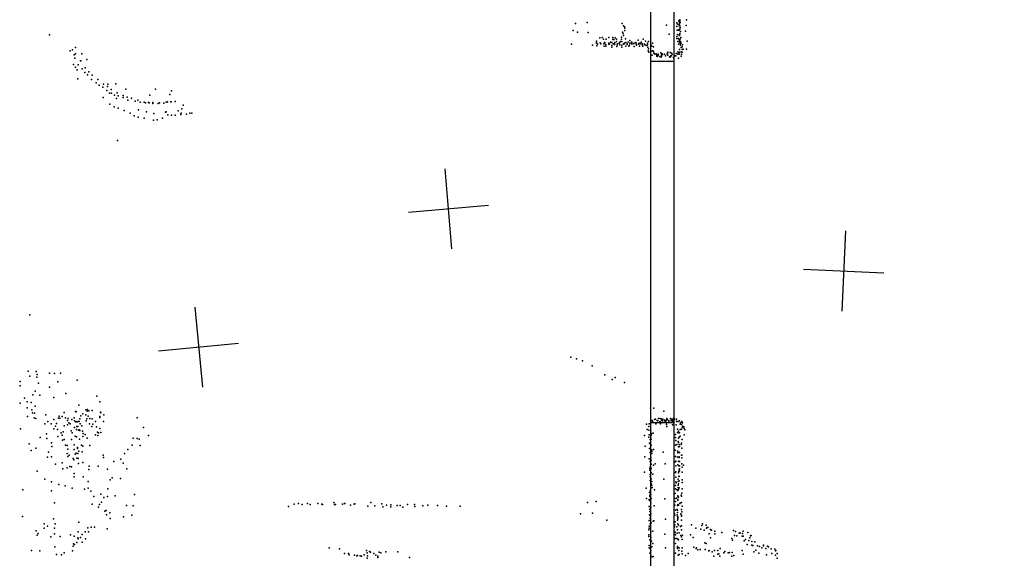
# Model space of a CAD drawing. Header units: millimetres. Extents: x -28413 to 52712, y -42191 to 56778.
# Tile 27 of 70: x 4629 to 9532, y 2062 to 4747. Entities that reach past the tile are written whole.
import ezdxf

# ---------------------------------------------------------------- set-up
doc = ezdxf.new("R2010")
doc.units = ezdxf.units.MM
for name, color, linetype in [('DOORS', 7, 'Continuous'), ('P', 9, 'Continuous'), ('PANOS', 10, 'Continuous'), ('ROOMS', 1, 'Continuous'), ('WALLS', 3, 'Continuous')]:
    doc.layers.add(name, color=color, linetype=linetype)

msp = doc.modelspace()

# ---------------------------------------------------------------- linework, layer by layer
at = {"layer": 'DOORS'}
msp.add_lwpolyline([(7772.4, 2737.1), (7772.4, 4540.5), (7886.7, 4540.5), (7886.7, 2737.1), (7772.4, 2737.1)], dxfattribs=at)
at = {"layer": 'P'}
for p in [(7397, 4728), (7454, 4732), (7629, 4728), (7636, 4716), (7641, 4711), (7850, 4719), (7901, 4731), (7902, 4713), (7905, 4725), (7911, 4741), (7912, 4721), (7912, 4718), (7912, 4716), (7913, 4735), (7914, 4726), (7916, 4745), (7916, 4743), (7916, 4738), (7916, 4716), (7917, 4732), (7918, 4708), (7947, 4718), (7949, 4745), (4778, 4671), (7385, 4692), (7407, 4684), (7459, 4682), (7626, 4659), (7631, 4685), (7634, 4678), (7636, 4668), (7643, 4704), (7643, 4692), (7863, 4675), (7901, 4663), (7903, 4694), (7905, 4695), (7905, 4673), (7910, 4694), (7912, 4694), (7912, 4670), (7913, 4668), (7915, 4700), (7916, 4699), (7916, 4678), (7916, 4671), (7919, 4687), (7945, 4690), (7377, 4625), (7482, 4620), (7502, 4640), (7502, 4633), (7502, 4630), (7503, 4616), (7507, 4624), (7518, 4656), (7519, 4631), (7523, 4627), (7530, 4657), (7536, 4649), (7537, 4626), (7539, 4614), (7541, 4632), (7541, 4630), (7543, 4633), (7547, 4614), (7548, 4623), (7549, 4649), (7562, 4657), (7562, 4630), (7563, 4624), (7566, 4624), (7571, 4635), (7577, 4618), (7577, 4610), (7578, 4632), (7582, 4657), (7582, 4648), (7584, 4626), (7588, 4648), (7591, 4628), (7591, 4623), (7593, 4632), (7595, 4656), (7600, 4649), (7600, 4637), (7603, 4613), (7604, 4621), (7606, 4627), (7614, 4630), (7617, 4621), (7618, 4633), (7621, 4637), (7625, 4650), (7627, 4620), (7627, 4610), (7628, 4638), (7635, 4626), (7637, 4625), (7641, 4630), (7645, 4651), (7647, 4614), (7648, 4633), (7654, 4627), (7654, 4623), (7659, 4634), (7663, 4614), (7665, 4619), (7668, 4642), (7668, 4629), (7675, 4634), (7675, 4626), (7677, 4634), (7683, 4626), (7689, 4630), (7689, 4613), (7697, 4633), (7698, 4626), (7701, 4619), (7709, 4644), (7710, 4625), (7714, 4630), (7715, 4614), (7718, 4626), (7723, 4634), (7724, 4631), (7728, 4621), (7731, 4626), (7732, 4614), (7733, 4649), (7741, 4625), (7743, 4620), (7746, 4639), (7752, 4618), (7755, 4629), (7755, 4623), (7757, 4610), (7760, 4637), (7772, 4622), (7776, 4615), (7780, 4630), (7785, 4611), (7902, 4652), (7906, 4638), (7908, 4652), (7909, 4624), (7912, 4647), (7914, 4648), (7914, 4642), (7915, 4635), (7917, 4651), (7918, 4627), (7919, 4619), (7920, 4638), (7921, 4657), (7921, 4629), (7923, 4629), (7927, 4612), (7929, 4622), (7952, 4640), (4880, 4591), (4892, 4597), (4900, 4571), (4907, 4608), (4908, 4576), (4938, 4577), (7758, 4591), (7760, 4602), (7761, 4584), (7773, 4589), (7779, 4570), (7780, 4592), (7785, 4590), (7787, 4581), (7789, 4578), (7792, 4575), (7798, 4576), (7802, 4570), (7802, 4565), (7805, 4563), (7808, 4575), (7808, 4570), (7816, 4563), (7822, 4581), (7825, 4577), (7825, 4568), (7827, 4567), (7830, 4575), (7839, 4575), (7844, 4567), (7853, 4575), (7854, 4579), (7857, 4585), (7857, 4569), (7865, 4562), (7868, 4583), (7872, 4567), (7875, 4580), (7875, 4566), (7878, 4574), (7893, 4566), (7897, 4566), (7898, 4578), (7900, 4578), (7907, 4586), (7907, 4575), (7911, 4576), (7913, 4582), (7913, 4575), (7914, 4598), (7915, 4584), (7922, 4587), (7922, 4565), (7923, 4608), (7924, 4575), (7927, 4598), (7928, 4585), (7933, 4600), (7950, 4599), (4897, 4523), (4904, 4554), (4920, 4522), (4932, 4541), (4933, 4542), (4963, 4548), (7824, 4559), (7868, 4559), (7885, 4558), (7909, 4554), (4908, 4510), (4916, 4496), (4941, 4501), (4953, 4484), (4956, 4506), (4967, 4471), (4973, 4486), (4991, 4470), (4919, 4452), (4987, 4448), (5010, 4432), (5018, 4448), (5025, 4421), (5046, 4425), (5066, 4413), (5068, 4426), (5108, 4427), (5044, 4411), (5063, 4394), (5077, 4380), (5085, 4399), (5086, 4380), (5102, 4371), (5114, 4382), (5119, 4367), (5144, 4368), (5157, 4400), (5278, 4371), (5306, 4400), (5377, 4374), (5385, 4392), (5045, 4359), (5078, 4326), (5112, 4353), (5144, 4358), (5164, 4360), (5168, 4346), (5186, 4355), (5204, 4340), (5217, 4345), (5230, 4335), (5249, 4336), (5256, 4332), (5270, 4334), (5274, 4332), (5292, 4329), (5293, 4334), (5319, 4329), (5326, 4333), (5347, 4331), (5359, 4335), (5366, 4337), (5382, 4338), (5384, 4337), (5404, 4339), (5443, 4320), (5099, 4312), (5119, 4306), (5149, 4294), (5179, 4280), (5200, 4268), (5221, 4298), (5260, 4288), (5298, 4279), (5355, 4285), (5359, 4287), (5367, 4272), (5386, 4271), (5404, 4271), (5419, 4292), (5432, 4274), (5434, 4280), (5436, 4303), (5460, 4276), (5477, 4281), (5486, 4280), (5220, 4261), (5249, 4255), (5296, 4246), (5314, 4248), (5341, 4256), (5116, 4144), (4680, 3275), (7374, 3065), (7402, 3056), (7431, 3047), (4671, 2995), (4711, 2994), (7480, 3022), (4632, 2944), (4680, 2970), (4715, 2966), (4716, 2978), (4777, 2985), (4802, 2984), (4820, 2942), (4832, 2985), (4915, 2951), (7542, 2977), (7580, 2953), (7594, 2963), (4632, 2922), (4706, 2896), (4723, 2936), (4778, 2915), (7641, 2938), (4653, 2860), (4694, 2877), (4730, 2875), (4800, 2864), (4859, 2883), (5014, 2871), (4632, 2835), (4666, 2812), (4667, 2842), (4687, 2839), (4690, 2802), (4706, 2820), (4924, 2825), (4959, 2803), (4966, 2795), (4967, 2804), (4974, 2797), (4991, 2799), (5028, 2842), (7787, 2811), (7837, 2796), (4668, 2769), (4693, 2788), (4702, 2763), (4703, 2785), (4710, 2760), (4760, 2778), (4799, 2755), (4822, 2761), (4826, 2771), (4829, 2761), (4840, 2770), (4851, 2789), (4857, 2762), (4867, 2749), (4871, 2760), (4889, 2754), (4900, 2762), (4902, 2747), (4908, 2794), (4911, 2793), (4928, 2757), (4934, 2772), (4944, 2782), (4959, 2778), (4961, 2748), (4963, 2757), (4970, 2771), (4979, 2759), (4991, 2758), (5028, 2770), (5029, 2765), (5031, 2791), (5033, 2788), (5048, 2777), (5215, 2763), (7775, 2750), (7778, 2749), (7790, 2755), (7795, 2756), (7803, 2750), (7806, 2748), (7810, 2759), (7819, 2759), (7823, 2757), (7826, 2753), (7826, 2750), (7830, 2748), (7831, 2756), (7840, 2751), (7848, 2749), (7850, 2754), (7851, 2759), (7853, 2755), (7860, 2750), (7861, 2750), (7869, 2760), (7873, 2756), (7873, 2748), (7878, 2749), (7879, 2748), (7880, 2756), (7887, 2763), (7887, 2749), (7888, 2755), (7890, 2757), (7899, 2746), (7900, 2756), (7914, 2748), (7915, 2747), (4634, 2708), (4754, 2733), (4769, 2744), (4786, 2733), (4800, 2707), (4807, 2721), (4812, 2735), (4818, 2705), (4850, 2722), (4867, 2727), (4874, 2737), (4881, 2732), (4886, 2697), (4903, 2714), (4909, 2743), (4912, 2705), (4914, 2743), (4914, 2719), (4918, 2745), (4919, 2720), (4922, 2701), (4926, 2745), (4926, 2703), (4928, 2699), (4930, 2733), (4939, 2723), (4977, 2733), (4988, 2719), (4994, 2731), (5007, 2744), (5011, 2717), (5028, 2709), (5046, 2744), (5245, 2715), (7750, 2731), (7754, 2705), (7762, 2719), (7762, 2701), (7764, 2733), (7772, 2743), (7772, 2697), (7782, 2742), (7797, 2732), (7798, 2738), (7816, 2743), (7818, 2744), (7820, 2732), (7839, 2741), (7844, 2744), (7849, 2730), (7850, 2738), (7851, 2720), (7861, 2743), (7879, 2741), (7879, 2728), (7884, 2737), (7898, 2727), (7902, 2744), (7904, 2706), (7908, 2744), (7917, 2731), (7917, 2704), (7920, 2738), (7925, 2730), (7925, 2706), (7926, 2745), (7928, 2740), (7929, 2737), (7929, 2721), (7929, 2715), (7936, 2718), (7937, 2709), (7941, 2703), (4731, 2665), (4762, 2682), (4764, 2660), (4820, 2669), (4836, 2688), (4840, 2676), (4843, 2651), (4845, 2693), (4850, 2655), (4887, 2655), (4891, 2688), (4905, 2672), (4913, 2668), (4927, 2656), (4942, 2696), (4944, 2669), (4945, 2684), (4956, 2679), (4966, 2661), (5006, 2678), (5016, 2691), (5018, 2675), (5022, 2687), (5033, 2690), (5195, 2661), (5215, 2659), (5225, 2657), (5271, 2674), (7740, 2674), (7762, 2667), (7763, 2678), (7769, 2655), (7773, 2656), (7774, 2676), (7775, 2684), (7783, 2686), (7895, 2680), (7895, 2664), (7897, 2649), (7905, 2690), (7908, 2687), (7909, 2661), (7910, 2696), (7913, 2666), (7914, 2688), (7917, 2672), (7927, 2655), (7937, 2678), (4677, 2633), (4687, 2599), (4710, 2612), (4787, 2638), (4790, 2619), (4858, 2626), (4866, 2625), (4869, 2607), (4900, 2628), (4900, 2604), (4917, 2614), (4917, 2610), (4937, 2626), (4944, 2621), (4979, 2624), (5167, 2605), (5190, 2627), (5229, 2624), (7743, 2621), (7765, 2636), (7765, 2610), (7767, 2634), (7774, 2627), (7777, 2602), (7785, 2604), (7893, 2601), (7895, 2626), (7901, 2630), (7908, 2644), (7909, 2618), (7910, 2640), (7912, 2629), (7915, 2620), (7923, 2630), (7925, 2636), (7926, 2612), (4767, 2567), (4772, 2592), (4788, 2568), (4866, 2585), (4869, 2570), (4876, 2576), (4896, 2560), (4899, 2554), (4905, 2582), (4910, 2586), (4914, 2561), (4918, 2585), (4920, 2560), (4923, 2596), (4941, 2593), (5045, 2577), (5047, 2565), (5133, 2557), (5151, 2585), (7742, 2569), (7764, 2559), (7769, 2589), (7772, 2563), (7774, 2552), (7776, 2595), (7777, 2585), (7833, 2591), (7894, 2570), (7904, 2597), (7905, 2566), (7907, 2588), (7912, 2591), (7913, 2569), (7913, 2565), (7914, 2589), (7924, 2577), (7926, 2576), (7926, 2564), (4807, 2532), (4841, 2539), (4844, 2509), (4866, 2513), (4879, 2520), (4887, 2518), (4922, 2535), (4943, 2540), (4973, 2505), (4975, 2522), (5020, 2522), (5066, 2506), (5098, 2545), (5145, 2536), (5163, 2508), (7766, 2510), (7767, 2501), (7768, 2545), (7769, 2517), (7769, 2506), (7770, 2529), (7773, 2531), (7773, 2510), (7785, 2527), (7794, 2533), (7843, 2533), (7893, 2543), (7896, 2546), (7896, 2523), (7906, 2529), (7909, 2545), (7911, 2547), (7911, 2524), (7912, 2503), (7914, 2509), (7915, 2545), (7915, 2545), (7915, 2524), (7926, 2533), (7928, 2516), (7935, 2527), (4717, 2497), (4754, 2457), (4900, 2486), (4900, 2468), (4946, 2468), (5080, 2454), (5090, 2463), (5131, 2461), (7741, 2492), (7768, 2481), (7769, 2470), (7773, 2459), (7774, 2489), (7782, 2482), (7836, 2457), (7894, 2490), (7897, 2494), (7897, 2467), (7908, 2457), (7910, 2489), (7911, 2495), (7911, 2472), (7912, 2470), (7914, 2498), (7928, 2491), (7928, 2453), (4645, 2404), (4788, 2443), (4824, 2431), (4856, 2424), (4891, 2412), (4952, 2407), (4970, 2445), (4971, 2412), (5069, 2409), (7749, 2412), (7768, 2450), (7774, 2434), (7774, 2414), (7776, 2446), (7777, 2427), (7778, 2415), (7790, 2403), (7894, 2426), (7894, 2409), (7897, 2443), (7898, 2439), (7901, 2403), (7908, 2445), (7908, 2427), (7908, 2416), (7908, 2404), (7909, 2433), (7909, 2414), (7910, 2407), (7912, 2448), (7913, 2414), (7927, 2440), (7928, 2408), (4787, 2398), (4984, 2397), (4998, 2370), (5033, 2383), (5048, 2366), (5067, 2371), (5104, 2374), (5201, 2380), (7750, 2360), (7764, 2355), (7765, 2390), (7767, 2377), (7767, 2370), (7769, 2399), (7771, 2383), (7774, 2360), (7841, 2359), (7892, 2360), (7893, 2385), (7900, 2363), (7906, 2401), (7906, 2356), (7907, 2374), (7907, 2370), (7910, 2367), (7923, 2377), (7925, 2373), (7926, 2388), (4802, 2339), (4990, 2333), (5022, 2317), (5027, 2331), (5037, 2343), (5161, 2326), (5194, 2324), (5968, 2321), (5996, 2332), (6017, 2335), (6036, 2331), (6063, 2336), (6076, 2331), (6113, 2336), (6133, 2333), (6137, 2331), (6193, 2341), (6197, 2331), (6201, 2331), (6237, 2332), (6246, 2336), (6248, 2336), (6277, 2328), (6294, 2332), (6298, 2334), (6363, 2322), (6377, 2340), (6397, 2324), (6433, 2334), (6437, 2319), (6455, 2327), (6477, 2319), (6478, 2329), (6508, 2325), (6524, 2326), (6537, 2318), (6561, 2331), (6595, 2330), (6597, 2321), (6637, 2324), (6662, 2327), (6709, 2326), (6754, 2322), (6823, 2322), (7456, 2341), (7499, 2345), (7763, 2321), (7765, 2351), (7767, 2308), (7772, 2339), (7772, 2317), (7788, 2324), (7891, 2327), (7895, 2345), (7903, 2305), (7904, 2325), (7906, 2330), (7907, 2353), (7910, 2327), (7916, 2335), (7918, 2338), (7924, 2306), (7925, 2340), (7927, 2322), (4644, 2271), (4797, 2259), (5053, 2298), (5060, 2300), (5061, 2279), (5078, 2289), (5080, 2261), (5147, 2269), (5187, 2278), (7421, 2284), (7482, 2287), (7765, 2280), (7766, 2296), (7768, 2262), (7770, 2273), (7771, 2286), (7845, 2257), (7889, 2286), (7892, 2278), (7894, 2303), (7903, 2280), (7904, 2303), (7905, 2291), (7905, 2271), (7906, 2267), (7906, 2265), (7907, 2259), (7921, 2284), (7925, 2277), (7925, 2273), (7926, 2294), (4752, 2235), (4752, 2213), (4768, 2222), (4802, 2213), (4806, 2234), (4923, 2242), (4968, 2214), (4986, 2218), (5001, 2218), (5065, 2210), (7552, 2253), (7763, 2223), (7764, 2251), (7764, 2213), (7768, 2235), (7770, 2214), (7774, 2240), (7784, 2247), (7787, 2249), (7890, 2219), (7892, 2230), (7893, 2245), (7902, 2219), (7904, 2252), (7906, 2235), (7910, 2227), (7920, 2221), (7924, 2225), (7925, 2253), (7974, 2229), (7995, 2213), (8021, 2207), (8026, 2226), (8029, 2235), (8047, 2227), (8049, 2213), (8052, 2216), (8056, 2216), (4711, 2199), (4717, 2178), (4721, 2186), (4784, 2169), (4803, 2185), (4831, 2171), (4883, 2179), (4900, 2173), (4918, 2165), (4920, 2195), (4921, 2159), (4932, 2167), (4940, 2181), (4956, 2194), (4957, 2160), (4972, 2194), (7761, 2172), (7762, 2204), (7762, 2180), (7771, 2167), (7772, 2195), (7781, 2197), (7841, 2183), (7891, 2194), (7893, 2191), (7893, 2162), (7894, 2179), (7901, 2162), (7903, 2188), (7904, 2204), (7904, 2204), (7907, 2158), (7913, 2190), (7921, 2177), (7924, 2204), (7924, 2169), (7930, 2178), (7970, 2179), (7983, 2167), (8037, 2202), (8062, 2185), (8068, 2206), (8069, 2164), (8073, 2203), (8090, 2198), (8091, 2185), (8125, 2192), (8175, 2162), (8183, 2201), (8188, 2177), (8193, 2196), (8200, 2174), (8211, 2188), (8216, 2190), (8226, 2173), (8228, 2186), (8231, 2173), (8232, 2198), (8254, 2191), (8264, 2164), (8268, 2174), (8272, 2176), (4804, 2120), (4895, 2123), (4897, 2135), (4902, 2132), (4914, 2141), (4941, 2143), (6170, 2115), (6222, 2109), (7763, 2114), (7764, 2126), (7767, 2155), (7769, 2112), (7775, 2148), (7776, 2119), (7781, 2137), (7845, 2115), (7894, 2136), (7904, 2121), (7904, 2117), (7905, 2112), (7910, 2155), (7913, 2115), (7928, 2157), (7928, 2115), (7986, 2118), (7997, 2112), (7999, 2115), (8041, 2139), (8047, 2137), (8117, 2111), (8178, 2153), (8236, 2149), (8243, 2157), (8252, 2132), (8260, 2151), (8274, 2147), (8275, 2128), (8279, 2126), (8289, 2145), (8303, 2125), (8313, 2121), (8324, 2115), (8333, 2128), (8333, 2125), (8345, 2112), (8353, 2123), (8357, 2120), (8371, 2110), (8389, 2108), (4688, 2101), (4729, 2100), (4812, 2082), (4837, 2080), (4851, 2090), (4893, 2099), (6246, 2087), (6267, 2087), (6270, 2080), (6296, 2078), (6308, 2075), (6311, 2076), (6325, 2075), (6331, 2074), (6345, 2080), (6356, 2101), (6359, 2090), (6360, 2063), (6361, 2075), (6371, 2097), (6376, 2093), (6393, 2087), (6403, 2078), (6412, 2074), (6413, 2067), (6419, 2093), (6428, 2090), (6452, 2095), (6512, 2095), (6570, 2066), (7766, 2088), (7771, 2102), (7771, 2079), (7778, 2070), (7784, 2072), (7895, 2089), (7908, 2078), (7911, 2102), (7913, 2082), (7926, 2098), (7927, 2085), (7944, 2077), (7957, 2086), (8005, 2104), (8018, 2107), (8043, 2107), (8060, 2099), (8062, 2102), (8077, 2095), (8085, 2073), (8088, 2101), (8105, 2102), (8106, 2084), (8111, 2085), (8115, 2074), (8136, 2090), (8140, 2096), (8157, 2090), (8164, 2092), (8175, 2073), (8176, 2092), (8185, 2077), (8226, 2101), (8231, 2084), (8284, 2095), (8294, 2103), (8309, 2089), (8347, 2080), (8374, 2087), (8393, 2100), (8393, 2078), (8394, 2102), (8400, 2087), (8400, 2063)]:
    msp.add_point(p, dxfattribs=at)
at = {"layer": 'PANOS'}
for points in [[(6781.6, 3604), (6747.5, 4002.6)], [(6963.8, 3820.3), (6565.3, 3786.2)], [(8740.2, 3694.2), (8722.4, 3294.6)], [(8531.5, 3503.3), (8931.1, 3485.5)], [(5501.1, 3313.2), (5539.4, 2915.1)], [(5719.3, 3133.3), (5321.2, 3095)]]:
    msp.add_lwpolyline(points, dxfattribs=at)
at = {"layer": 'ROOMS'}
for points in [[(5930.9, 1739.9), (7772.4, 1739.9), (7772.4, 10845.8), (7772.4, 12217.4), (7772.4, 13169.9), (7772.4, 14287.5), (6381.8, 14287.5), (4229.1, 14287.5), (4229.1, 4622.8), (4229.1, 1739.9), (5930.9, 1739.9)], [(7886.7, 1790.7), (8248.6, 1790.7), (13150.9, 1790.7), (13150.9, 10788.6), (9220.2, 10788.6), (7886.7, 10788.6), (7886.7, 1790.7)]]:
    msp.add_lwpolyline(points, close=True, dxfattribs=at)
at = {"layer": 'WALLS'}
msp.add_lwpolyline([(7772.4, 1739.9), (7772.4, 10845.8), (7829.6, 10845.8), (7886.7, 10788.6), (7886.7, 1790.7), (7829.6, 1695.5), (7772.4, 1739.9)], dxfattribs=at)

doc.saveas('drawing.dxf')
